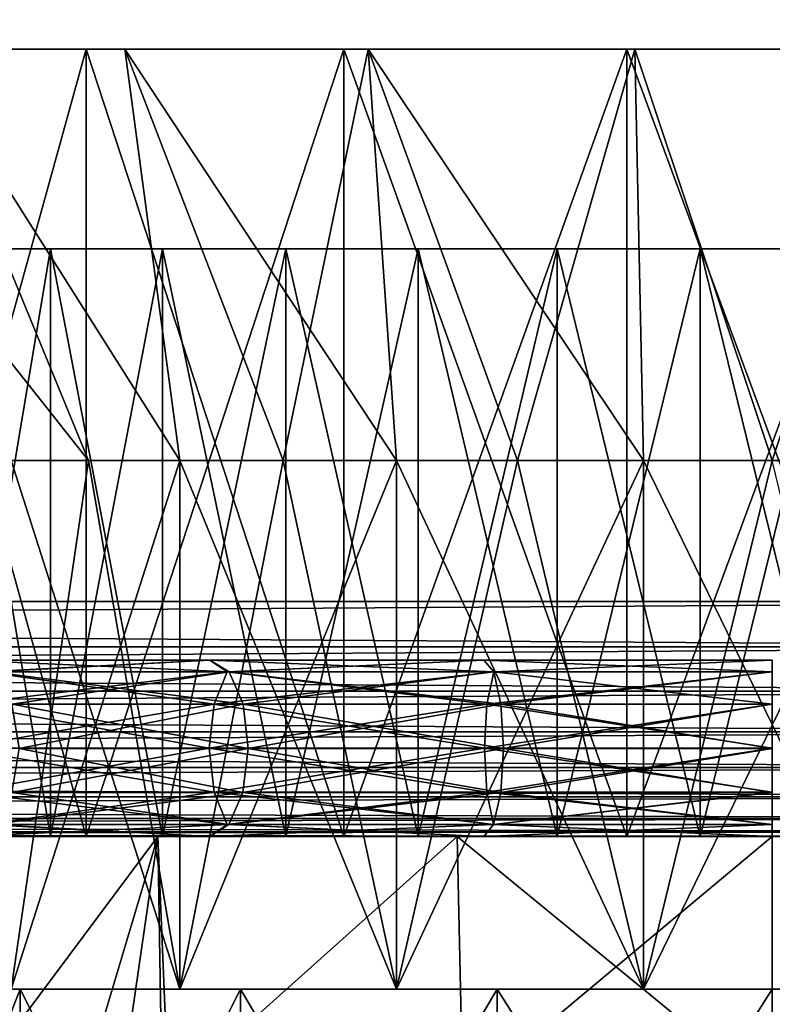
# Model space of a CAD drawing. Extents: x 0 to 500, y -78 to 1006.
# Tile 76 of 256: x 63.6 to 70, y -1.43 to 6.95. Entities that reach past the tile are written whole.
import ezdxf

# ---------------------------------------------------------------- set-up
doc = ezdxf.new("R2010")
doc.units = 0
doc.header["$LTSCALE"] = 65.185185
for name, color, linetype in [('1', 7, 'CONTINUOUS'), ('152', 7, 'CONTINUOUS'), ('153', 7, 'CONTINUOUS'), ('154', 7, 'CONTINUOUS'), ('155', 7, 'CONTINUOUS'), ('156', 7, 'CONTINUOUS'), ('159', 7, 'CONTINUOUS'), ('160', 7, 'CONTINUOUS'), ('161', 7, 'CONTINUOUS'), ('169', 7, 'CONTINUOUS'), ('170', 7, 'CONTINUOUS'), ('171', 7, 'CONTINUOUS'), ('172', 7, 'CONTINUOUS'), ('173', 7, 'CONTINUOUS'), ('177', 7, 'CONTINUOUS'), ('178', 7, 'CONTINUOUS'), ('21', 7, 'CONTINUOUS'), ('23', 7, 'CONTINUOUS'), ('29', 7, 'CONTINUOUS'), ('30', 7, 'CONTINUOUS'), ('31', 7, 'CONTINUOUS'), ('4', 7, 'CONTINUOUS'), ('6', 7, 'CONTINUOUS')]:
    doc.layers.add(name, color=color, linetype=linetype)

msp = doc.modelspace()

# ---------------------------------------------------------------- linework, layer by layer
at = {"layer": '1', "color": 7, "linetype": 'CONTINUOUS'}
for points in [[(75, 0, 13), (15, 0, 13), (26.3048, 0, 12.5), (75, 0, 13)], [(15, 0, -13), (75, 0, -13), (26.3048, 0, -12.5), (15, 0, -13)], [(70.6142, 0, 8.979), (75, 0, 13), (26.3048, 0, 12.5), (70.6142, 0, 8.979)], [(26.3048, 0, -12.5), (75, 0, -13), (27.7864, 0, -11.635), (26.3048, 0, -12.5)], [(69.3858, 0, 8.979), (70.6142, 0, 8.979), (26.3048, 0, 12.5), (69.3858, 0, 8.979)], [(68.1689, 0, 8.8118), (69.3858, 0, 8.979), (26.3048, 0, 12.5), (68.1689, 0, 8.8118)], [(66.9861, 0, 8.4803), (68.1689, 0, 8.8118), (26.3048, 0, 12.5), (66.9861, 0, 8.4803)], [(65.8594, 0, 7.991), (66.9861, 0, 8.4803), (26.3048, 0, 12.5), (65.8594, 0, 7.991)], [(64.8099, 0, 7.3527), (65.8594, 0, 7.991), (26.3048, 0, 12.5), (64.8099, 0, 7.3527)], [(63.857, 0, 6.5775), (64.8099, 0, 7.3527), (26.3048, 0, 12.5), (63.857, 0, 6.5775)], [(63.0186, 0, 5.6798), (63.857, 0, 6.5775), (26.3048, 0, 12.5), (63.0186, 0, 5.6798)], [(27.7864, 0, -11.635), (75, 0, -13), (29.1509, 0, -10.5953), (27.7864, 0, -11.635)], [(29.1509, 0, -10.5953), (75, 0, -13), (30.3782, 0, -9.3964), (29.1509, 0, -10.5953)], [(30.3782, 0, -9.3964), (75, 0, -13), (31.4498, 0, -8.0561), (30.3782, 0, -9.3964)], [(31.4498, 0, -8.0561), (75, 0, -13), (32.3492, 0, -6.5953), (31.4498, 0, -8.0561)], [(32.3492, 0, -6.5953), (75, 0, -13), (33.0632, 0, -5.0352), (32.3492, 0, -6.5953)], [(33.0632, 0, -5.0352), (75, 0, -13), (33.5811, 0, -3.3992), (33.0632, 0, -5.0352)], [(33.5811, 0, -3.3992), (75, 0, -13), (33.8949, 0, -1.7126), (33.5811, 0, -3.3992)], [(33.8949, 0, -1.7126), (75, 0, -13), (34, 0, -0.0002), (33.8949, 0, -1.7126)], [(75, 0, -13), (65.8594, 0, -7.991), (34, 0, -0.0002), (75, 0, -13)], [(63.857, 0, -6.5775), (63.0186, 0, -5.6798), (34, 0, -0.0002), (63.857, 0, -6.5775)], [(64.8099, 0, -7.3527), (63.857, 0, -6.5775), (34, 0, -0.0002), (64.8099, 0, -7.3527)], [(65.8594, 0, -7.991), (64.8099, 0, -7.3527), (34, 0, -0.0002), (65.8594, 0, -7.991)], [(65.8594, 0, -7.991), (75, 0, -13), (66.9861, 0, -8.4803), (65.8594, 0, -7.991)], [(66.9861, 0, -8.4803), (75, 0, -13), (68.1689, 0, -8.8118), (66.9861, 0, -8.4803)], [(68.1689, 0, -8.8118), (75, 0, -13), (69.3858, 0, -8.979), (68.1689, 0, -8.8118)], [(69.3858, 0, -8.979), (75, 0, -13), (70.6142, 0, -8.979), (69.3858, 0, -8.979)]]:
    msp.add_3dface(points, dxfattribs=at)
at = {"layer": '152', "color": 7, "linetype": 'CONTINUOUS'}
for points in [[(64.1807, 3.2, -5.0424), (63.5223, 3.2, -4.1629), (64.9576, -1.3, -5.8193), (64.1807, 3.2, -5.0424)], [(64.9576, -1.3, -5.8193), (63.5223, 3.2, -4.1629), (63.5224, -1.3, -4.1629), (64.9576, -1.3, -5.8193)], [(64.9576, 3.2, -5.8193), (64.1807, 3.2, -5.0424), (64.9576, -1.3, -5.8193), (64.9576, 3.2, -5.8193)], [(65.8371, 3.2, -6.4777), (64.9576, 3.2, -5.8193), (66.8013, -1.3, -7.0042), (65.8371, 3.2, -6.4777)], [(66.8013, -1.3, -7.0042), (64.9576, 3.2, -5.8193), (64.9576, -1.3, -5.8193), (66.8013, -1.3, -7.0042)], [(66.8013, 3.2, -7.0042), (65.8371, 3.2, -6.4777), (66.8013, -1.3, -7.0042), (66.8013, 3.2, -7.0042)], [(67.8307, 3.2, -7.3881), (66.8013, 3.2, -7.0042), (68.9042, -1.3, -7.6216), (67.8307, 3.2, -7.3881)], [(68.9042, -1.3, -7.6216), (66.8013, 3.2, -7.0042), (66.8013, -1.3, -7.0042), (68.9042, -1.3, -7.6216)], [(68.9042, 3.2, -7.6216), (67.8307, 3.2, -7.3881), (68.9042, -1.3, -7.6216), (68.9042, 3.2, -7.6216)], [(70, 3.2, -7.7), (68.9042, 3.2, -7.6216), (71.0958, -1.3, -7.6216), (70, 3.2, -7.7)], [(71.0958, -1.3, -7.6216), (68.9042, 3.2, -7.6216), (68.9042, -1.3, -7.6216), (71.0958, -1.3, -7.6216)]]:
    msp.add_3dface(points, dxfattribs=at)
at = {"layer": '153', "color": 7, "linetype": 'CONTINUOUS'}
for points in [[(62.3053, 6.7, 6.8169), (64.1603, 6.7, 8.4603), (64.4898, 6.7, 7.9829), (62.3053, 6.7, 6.8169)], [(62.7394, 6.7, 6.4323), (62.3053, 6.7, 6.8169), (64.4898, 6.7, 7.9829), (62.7394, 6.7, 6.4323)], [(64.1603, 6.7, -8.4603), (62.3053, 6.7, -6.8169), (64.4898, 6.7, -7.9829), (64.1603, 6.7, -8.4603)], [(64.4898, 6.7, -7.9829), (62.3053, 6.7, -6.8169), (62.7394, 6.7, -6.4323), (64.4898, 6.7, -7.9829)], [(64.1603, 6.7, 8.4603), (66.3547, 6.7, 9.612), (66.5603, 6.7, 9.0697), (64.1603, 6.7, 8.4603)], [(64.4898, 6.7, 7.9829), (64.1603, 6.7, 8.4603), (66.5603, 6.7, 9.0697), (64.4898, 6.7, 7.9829)], [(66.3547, 6.7, -9.612), (64.1603, 6.7, -8.4603), (66.5603, 6.7, -9.0697), (66.3547, 6.7, -9.612)], [(66.5603, 6.7, -9.0697), (64.1603, 6.7, -8.4603), (64.4898, 6.7, -7.9829), (66.5603, 6.7, -9.0697)], [(66.3547, 6.7, 9.612), (68.7609, 6.7, 10.205), (68.8308, 6.7, 9.6293), (66.3547, 6.7, 9.612)], [(66.5603, 6.7, 9.0697), (66.3547, 6.7, 9.612), (68.8308, 6.7, 9.6293), (66.5603, 6.7, 9.0697)], [(68.7609, 6.7, -10.205), (66.3547, 6.7, -9.612), (71.2391, 6.7, -10.205), (68.7609, 6.7, -10.205)], [(71.2391, 6.7, -10.205), (66.3547, 6.7, -9.612), (68.8308, 6.7, -9.6293), (71.2391, 6.7, -10.205)], [(68.8308, 6.7, -9.6293), (66.3547, 6.7, -9.612), (66.5603, 6.7, -9.0697), (68.8308, 6.7, -9.6293)], [(71.2391, 6.7, 10.205), (73.6453, 6.7, 9.612), (68.7609, 6.7, 10.205), (71.2391, 6.7, 10.205)], [(68.7609, 6.7, 10.205), (73.6453, 6.7, 9.612), (71.1692, 6.7, 9.6293), (68.7609, 6.7, 10.205)], [(68.8308, 6.7, 9.6293), (68.7609, 6.7, 10.205), (71.1692, 6.7, 9.6293), (68.8308, 6.7, 9.6293)], [(71.1692, 6.7, -9.6293), (71.2391, 6.7, -10.205), (68.8308, 6.7, -9.6293), (71.1692, 6.7, -9.6293)]]:
    msp.add_3dface(points, dxfattribs=at)
at = {"layer": '154', "color": 7, "linetype": 'CONTINUOUS'}
for points in [[(62.3053, 6.7, -6.8169), (64.1603, 6.7, -8.4603), (62.3053, 0, -6.8169), (62.3053, 6.7, -6.8169)], [(62.3053, 0, -6.8169), (64.1603, 6.7, -8.4603), (64.1603, 0, -8.4603), (62.3053, 0, -6.8169)], [(64.1603, 6.7, -8.4603), (66.3547, 6.7, -9.612), (64.1603, 0, -8.4603), (64.1603, 6.7, -8.4603)], [(64.1603, 0, -8.4603), (66.3547, 6.7, -9.612), (66.3547, 0, -9.612), (64.1603, 0, -8.4603)], [(66.3547, 6.7, -9.612), (68.7609, 6.7, -10.205), (66.3547, 0, -9.612), (66.3547, 6.7, -9.612)], [(66.3547, 0, -9.612), (68.7609, 6.7, -10.205), (68.7609, 0, -10.205), (66.3547, 0, -9.612)], [(68.7609, 6.7, -10.205), (71.2391, 6.7, -10.205), (68.7609, 0, -10.205), (68.7609, 6.7, -10.205)], [(68.7609, 0, -10.205), (71.2391, 6.7, -10.205), (71.2391, 0, -10.205), (68.7609, 0, -10.205)]]:
    msp.add_3dface(points, dxfattribs=at)
at = {"layer": '155', "color": 7, "linetype": 'CONTINUOUS'}
for points in [[(62.3053, 0, -6.8169), (64.1603, 0, -8.4603), (60.5789, 0, -7.513), (62.3053, 0, -6.8169)], [(60.5789, 0, -7.513), (64.1603, 0, -8.4603), (62.4869, 0, -9.4211), (60.5789, 0, -7.513)], [(60.5789, 0, 7.513), (62.4869, 0, 9.4211), (64.1603, 0, 8.4603), (60.5789, 0, 7.513)], [(62.3053, 0, 6.8169), (60.5789, 0, 7.513), (64.1603, 0, 8.4603), (62.3053, 0, 6.8169)], [(64.1603, 0, -8.4603), (66.3547, 0, -9.612), (62.4869, 0, -9.4211), (64.1603, 0, -8.4603)], [(66.3547, 0, -9.612), (68.7609, 0, -10.205), (62.4869, 0, -9.4211), (66.3547, 0, -9.612)], [(62.4869, 0, -9.4211), (68.7609, 0, -10.205), (64.7717, 0, -10.8567), (62.4869, 0, -9.4211)], [(62.4869, 0, 9.4211), (64.7717, 0, 10.8567), (66.3547, 0, 9.612), (62.4869, 0, 9.4211)], [(64.1603, 0, 8.4603), (62.4869, 0, 9.4211), (66.3547, 0, 9.612), (64.1603, 0, 8.4603)], [(64.7717, 0, -10.8567), (68.7609, 0, -10.205), (75.2283, 0, -10.8567), (64.7717, 0, -10.8567)], [(67.3186, 0, 11.7479), (75.2283, 0, 10.8567), (64.7717, 0, 10.8567), (67.3186, 0, 11.7479)], [(64.7717, 0, 10.8567), (75.2283, 0, 10.8567), (71.2391, 0, 10.205), (64.7717, 0, 10.8567)], [(66.3547, 0, 9.612), (64.7717, 0, 10.8567), (68.7609, 0, 10.205), (66.3547, 0, 9.612)], [(68.7609, 0, 10.205), (64.7717, 0, 10.8567), (71.2391, 0, 10.205), (68.7609, 0, 10.205)], [(67.3186, 0, -11.7479), (64.7717, 0, -10.8567), (72.6814, 0, -11.7479), (67.3186, 0, -11.7479)], [(72.6814, 0, -11.7479), (64.7717, 0, -10.8567), (75.2283, 0, -10.8567), (72.6814, 0, -11.7479)], [(72.6814, 0, 11.7479), (75.2283, 0, 10.8567), (67.3186, 0, 11.7479), (72.6814, 0, 11.7479)], [(70, 0, 12.05), (72.6814, 0, 11.7479), (67.3186, 0, 11.7479), (70, 0, 12.05)], [(70, 0, -12.05), (67.3186, 0, -11.7479), (72.6814, 0, -11.7479), (70, 0, -12.05)], [(68.7609, 0, -10.205), (71.2391, 0, -10.205), (75.2283, 0, -10.8567), (68.7609, 0, -10.205)]]:
    msp.add_3dface(points, dxfattribs=at)
at = {"layer": '156', "color": 7, "linetype": 'CONTINUOUS'}
for points in [[(62.4869, 0, -9.4211), (64.7717, 0, -10.8567), (63.129, -2.2, -9.8991), (62.4869, 0, -9.4211)], [(63.129, -2.2, -9.8991), (64.7717, 0, -10.8567), (63.129, -5.5, -9.8991), (63.129, -2.2, -9.8991)], [(63.129, -5.5, -9.8991), (64.7717, 0, -10.8567), (63.975, -5.5, -10.4356), (63.129, -5.5, -9.8991)], [(63.975, -5.5, -10.4356), (64.7717, 0, -10.8567), (64.8626, -2.2, -10.9), (63.975, -5.5, -10.4356)], [(64.7717, 0, -10.8567), (67.3186, 0, -11.7479), (64.8626, -2.2, -10.9), (64.7717, 0, -10.8567)], [(64.8626, -2.2, -10.9), (67.3186, 0, -11.7479), (67.3677, -2.2, -11.759), (64.8626, -2.2, -10.9)], [(67.3186, 0, -11.7479), (70, 0, -12.05), (67.3677, -2.2, -11.759), (67.3186, 0, -11.7479)], [(67.3677, -2.2, -11.759), (70, 0, -12.05), (70, -2.2, -12.05), (67.3677, -2.2, -11.759)]]:
    msp.add_3dface(points, dxfattribs=at)
at = {"layer": '159', "color": 7, "linetype": 'CONTINUOUS'}
for points in [[(64.1807, 3.2, 5.0424), (63.5224, -1.3, 4.1629), (63.5223, 3.2, 4.1629), (64.1807, 3.2, 5.0424)], [(64.9576, -1.3, 5.8193), (63.5224, -1.3, 4.1629), (64.9576, 3.2, 5.8193), (64.9576, -1.3, 5.8193)], [(64.9576, 3.2, 5.8193), (63.5224, -1.3, 4.1629), (64.1807, 3.2, 5.0424), (64.9576, 3.2, 5.8193)], [(66.8013, -1.3, 7.0042), (64.9576, -1.3, 5.8193), (66.8013, 3.2, 7.0042), (66.8013, -1.3, 7.0042)], [(66.8013, 3.2, 7.0042), (64.9576, -1.3, 5.8193), (65.8371, 3.2, 6.4777), (66.8013, 3.2, 7.0042)], [(65.8371, 3.2, 6.4777), (64.9576, -1.3, 5.8193), (64.9576, 3.2, 5.8193), (65.8371, 3.2, 6.4777)], [(68.9042, -1.3, 7.6216), (66.8013, -1.3, 7.0042), (68.9042, 3.2, 7.6216), (68.9042, -1.3, 7.6216)], [(68.9042, 3.2, 7.6216), (66.8013, -1.3, 7.0042), (67.8307, 3.2, 7.3881), (68.9042, 3.2, 7.6216)], [(67.8307, 3.2, 7.3881), (66.8013, -1.3, 7.0042), (66.8013, 3.2, 7.0042), (67.8307, 3.2, 7.3881)], [(71.0958, -1.3, 7.6216), (68.9042, -1.3, 7.6216), (71.0958, 3.2, 7.6216), (71.0958, -1.3, 7.6216)], [(71.0958, 3.2, 7.6216), (68.9042, -1.3, 7.6216), (70, 3.2, 7.7), (71.0958, 3.2, 7.6216)], [(70, 3.2, 7.7), (68.9042, -1.3, 7.6216), (68.9042, 3.2, 7.6216), (70, 3.2, 7.7)]]:
    msp.add_3dface(points, dxfattribs=at)
at = {"layer": '160', "color": 7, "linetype": 'CONTINUOUS'}
for points in [[(64.1603, 6.7, 8.4603), (62.3053, 6.7, 6.8169), (64.1603, 0, 8.4603), (64.1603, 6.7, 8.4603)], [(62.3053, 6.7, 6.8169), (62.3053, 0, 6.8169), (64.1603, 0, 8.4603), (62.3053, 6.7, 6.8169)], [(66.3547, 6.7, 9.612), (64.1603, 6.7, 8.4603), (66.3547, 0, 9.612), (66.3547, 6.7, 9.612)], [(64.1603, 6.7, 8.4603), (64.1603, 0, 8.4603), (66.3547, 0, 9.612), (64.1603, 6.7, 8.4603)], [(68.7609, 6.7, 10.205), (66.3547, 6.7, 9.612), (68.7609, 0, 10.205), (68.7609, 6.7, 10.205)], [(66.3547, 6.7, 9.612), (66.3547, 0, 9.612), (68.7609, 0, 10.205), (66.3547, 6.7, 9.612)], [(71.2391, 6.7, 10.205), (68.7609, 6.7, 10.205), (71.2391, 0, 10.205), (71.2391, 6.7, 10.205)], [(68.7609, 6.7, 10.205), (68.7609, 0, 10.205), (71.2391, 0, 10.205), (68.7609, 6.7, 10.205)]]:
    msp.add_3dface(points, dxfattribs=at)
at = {"layer": '161', "color": 7, "linetype": 'CONTINUOUS'}
for points in [[(64.7717, 0, 10.8567), (62.4869, 0, 9.4211), (63.129, -2.2, 9.8991), (64.7717, 0, 10.8567)], [(63.975, -5.5, 10.4356), (64.7717, 0, 10.8567), (63.129, -2.2, 9.8991), (63.975, -5.5, 10.4356)], [(64.8626, -5.5, 10.9), (64.7717, 0, 10.8567), (63.975, -5.5, 10.4356), (64.8626, -5.5, 10.9)], [(67.3186, 0, 11.7479), (64.7717, 0, 10.8567), (64.8626, -2.2, 10.9), (67.3186, 0, 11.7479)], [(64.8626, -2.2, 10.9), (64.7717, 0, 10.8567), (64.8626, -5.5, 10.9), (64.8626, -2.2, 10.9)], [(67.3677, -2.2, 11.759), (67.3186, 0, 11.7479), (64.8626, -2.2, 10.9), (67.3677, -2.2, 11.759)], [(70, 0, 12.05), (67.3186, 0, 11.7479), (70, -2.2, 12.05), (70, 0, 12.05)], [(70, -2.2, 12.05), (67.3186, 0, 11.7479), (67.3677, -2.2, 11.759), (70, -2.2, 12.05)]]:
    msp.add_3dface(points, dxfattribs=at)
at = {"layer": '169', "color": 7, "linetype": 'CONTINUOUS'}
for points in [[(62.7394, 6.7, 6.4323), (64.4898, 6.7, 7.9829), (64.9576, 3.2, 5.8193), (62.7394, 6.7, 6.4323)], [(62.7394, 6.7, 6.4323), (64.9576, 3.2, 5.8193), (64.1807, 3.2, 5.0424), (62.7394, 6.7, 6.4323)], [(62.7394, 6.7, 6.4323), (64.1807, 3.2, 5.0424), (63.5223, 3.2, 4.1629), (62.7394, 6.7, 6.4323)], [(64.4898, 6.7, 7.9829), (66.5603, 6.7, 9.0697), (65.8371, 3.2, 6.4777), (64.4898, 6.7, 7.9829)], [(64.4898, 6.7, 7.9829), (65.8371, 3.2, 6.4777), (64.9576, 3.2, 5.8193), (64.4898, 6.7, 7.9829)], [(66.5603, 6.7, 9.0697), (66.8013, 3.2, 7.0042), (65.8371, 3.2, 6.4777), (66.5603, 6.7, 9.0697)], [(66.5603, 6.7, 9.0697), (68.8308, 6.7, 9.6293), (67.8307, 3.2, 7.3881), (66.5603, 6.7, 9.0697)], [(66.5603, 6.7, 9.0697), (67.8307, 3.2, 7.3881), (66.8013, 3.2, 7.0042), (66.5603, 6.7, 9.0697)], [(68.8308, 6.7, 9.6293), (68.9042, 3.2, 7.6216), (67.8307, 3.2, 7.3881), (68.8308, 6.7, 9.6293)], [(68.8308, 6.7, 9.6293), (71.1692, 6.7, 9.6293), (70, 3.2, 7.7), (68.8308, 6.7, 9.6293)], [(68.8308, 6.7, 9.6293), (70, 3.2, 7.7), (68.9042, 3.2, 7.6216), (68.8308, 6.7, 9.6293)], [(71.1692, 6.7, 9.6293), (71.0958, 3.2, 7.6216), (70, 3.2, 7.7), (71.1692, 6.7, 9.6293)]]:
    msp.add_3dface(points, dxfattribs=at)
at = {"layer": '170', "color": 7, "linetype": 'CONTINUOUS'}
for points in [[(63.5223, 3.2, -4.1629), (64.1807, 3.2, -5.0424), (61.4111, 6.7, -4.5078), (63.5223, 3.2, -4.1629)], [(64.1807, 3.2, -5.0424), (62.7394, 6.7, -6.4323), (61.4111, 6.7, -4.5078), (64.1807, 3.2, -5.0424)], [(64.1807, 3.2, -5.0424), (64.9576, 3.2, -5.8193), (62.7394, 6.7, -6.4323), (64.1807, 3.2, -5.0424)], [(64.9576, 3.2, -5.8193), (64.4898, 6.7, -7.9829), (62.7394, 6.7, -6.4323), (64.9576, 3.2, -5.8193)], [(64.9576, 3.2, -5.8193), (65.8371, 3.2, -6.4777), (64.4898, 6.7, -7.9829), (64.9576, 3.2, -5.8193)], [(65.8371, 3.2, -6.4777), (66.8013, 3.2, -7.0042), (64.4898, 6.7, -7.9829), (65.8371, 3.2, -6.4777)], [(66.8013, 3.2, -7.0042), (66.5603, 6.7, -9.0697), (64.4898, 6.7, -7.9829), (66.8013, 3.2, -7.0042)], [(66.8013, 3.2, -7.0042), (67.8307, 3.2, -7.3881), (66.5603, 6.7, -9.0697), (66.8013, 3.2, -7.0042)], [(67.8307, 3.2, -7.3881), (68.9042, 3.2, -7.6216), (66.5603, 6.7, -9.0697), (67.8307, 3.2, -7.3881)], [(68.9042, 3.2, -7.6216), (68.8308, 6.7, -9.6293), (66.5603, 6.7, -9.0697), (68.9042, 3.2, -7.6216)], [(68.9042, 3.2, -7.6216), (70, 3.2, -7.7), (68.8308, 6.7, -9.6293), (68.9042, 3.2, -7.6216)], [(70, 3.2, -7.7), (71.1692, 6.7, -9.6293), (68.8308, 6.7, -9.6293), (70, 3.2, -7.7)]]:
    msp.add_3dface(points, dxfattribs=at)
at = {"layer": '171', "color": 7, "linetype": 'CONTINUOUS'}
for points in [[(62.1625, -5, -4.525), (63.6007, -5, -6.3993), (62.1625, -1.3, -4.525), (62.1625, -5, -4.525)], [(62.1625, -1.3, -4.525), (63.6007, -5, -6.3993), (63.6007, -1.3, -6.3993), (62.1625, -1.3, -4.525)], [(63.6007, -5, -6.3993), (65.475, -5, -7.8375), (63.6007, -1.3, -6.3993), (63.6007, -5, -6.3993)], [(63.6007, -1.3, -6.3993), (65.475, -5, -7.8375), (65.475, -1.3, -7.8375), (63.6007, -1.3, -6.3993)], [(65.475, -5, -7.8375), (67.6577, -5, -8.7416), (65.475, -1.3, -7.8375), (65.475, -5, -7.8375)], [(65.475, -1.3, -7.8375), (67.6577, -5, -8.7416), (67.6577, -1.3, -8.7416), (65.475, -1.3, -7.8375)], [(67.6577, -5, -8.7416), (70, -5, -9.05), (67.6577, -1.3, -8.7416), (67.6577, -5, -8.7416)], [(67.6577, -1.3, -8.7416), (70, -5, -9.05), (70, -1.3, -9.05), (67.6577, -1.3, -8.7416)]]:
    msp.add_3dface(points, dxfattribs=at)
at = {"layer": '172', "color": 7, "linetype": 'CONTINUOUS'}
for points in [[(64.9576, -1.3, -5.8193), (63.5224, -1.3, -4.1629), (62.1625, -1.3, -4.525), (64.9576, -1.3, -5.8193)], [(64.9576, -1.3, -5.8193), (62.1625, -1.3, -4.525), (63.6007, -1.3, -6.3993), (64.9576, -1.3, -5.8193)], [(63.6007, -1.3, 6.3993), (62.1625, -1.3, 4.525), (64.9576, -1.3, 5.8193), (63.6007, -1.3, 6.3993)], [(64.9576, -1.3, 5.8193), (62.1625, -1.3, 4.525), (63.5224, -1.3, 4.1629), (64.9576, -1.3, 5.8193)], [(66.8013, -1.3, -7.0042), (64.9576, -1.3, -5.8193), (63.6007, -1.3, -6.3993), (66.8013, -1.3, -7.0042)], [(66.8013, -1.3, -7.0042), (63.6007, -1.3, -6.3993), (65.475, -1.3, -7.8375), (66.8013, -1.3, -7.0042)], [(65.475, -1.3, 7.8375), (63.6007, -1.3, 6.3993), (68.9042, -1.3, 7.6216), (65.475, -1.3, 7.8375)], [(68.9042, -1.3, 7.6216), (63.6007, -1.3, 6.3993), (66.8013, -1.3, 7.0042), (68.9042, -1.3, 7.6216)], [(66.8013, -1.3, 7.0042), (63.6007, -1.3, 6.3993), (64.9576, -1.3, 5.8193), (66.8013, -1.3, 7.0042)], [(71.0958, -1.3, -7.6216), (68.9042, -1.3, -7.6216), (65.475, -1.3, -7.8375), (71.0958, -1.3, -7.6216)], [(71.0958, -1.3, -7.6216), (65.475, -1.3, -7.8375), (74.525, -1.3, -7.8375), (71.0958, -1.3, -7.6216)], [(68.9042, -1.3, -7.6216), (66.8013, -1.3, -7.0042), (65.475, -1.3, -7.8375), (68.9042, -1.3, -7.6216)], [(65.475, -1.3, -7.8375), (67.6577, -1.3, -8.7416), (74.525, -1.3, -7.8375), (65.475, -1.3, -7.8375)], [(67.6577, -1.3, 8.7416), (65.475, -1.3, 7.8375), (72.3423, -1.3, 8.7416), (67.6577, -1.3, 8.7416)], [(72.3423, -1.3, 8.7416), (65.475, -1.3, 7.8375), (74.525, -1.3, 7.8375), (72.3423, -1.3, 8.7416)], [(74.525, -1.3, 7.8375), (65.475, -1.3, 7.8375), (68.9042, -1.3, 7.6216), (74.525, -1.3, 7.8375)], [(67.6577, -1.3, -8.7416), (70, -1.3, -9.05), (72.3423, -1.3, -8.7416), (67.6577, -1.3, -8.7416)], [(67.6577, -1.3, -8.7416), (72.3423, -1.3, -8.7416), (74.525, -1.3, -7.8375), (67.6577, -1.3, -8.7416)], [(70, -1.3, 9.05), (67.6577, -1.3, 8.7416), (72.3423, -1.3, 8.7416), (70, -1.3, 9.05)], [(71.0958, -1.3, 7.6216), (74.525, -1.3, 7.8375), (68.9042, -1.3, 7.6216), (71.0958, -1.3, 7.6216)]]:
    msp.add_3dface(points, dxfattribs=at)
at = {"layer": '173', "color": 7, "linetype": 'CONTINUOUS'}
for points in [[(63.6007, -5, 6.3993), (62.1625, -5, 4.525), (63.6007, -1.3, 6.3993), (63.6007, -5, 6.3993)], [(62.1625, -5, 4.525), (62.1625, -1.3, 4.525), (63.6007, -1.3, 6.3993), (62.1625, -5, 4.525)], [(65.475, -5, 7.8375), (63.6007, -5, 6.3993), (65.475, -1.3, 7.8375), (65.475, -5, 7.8375)], [(63.6007, -5, 6.3993), (63.6007, -1.3, 6.3993), (65.475, -1.3, 7.8375), (63.6007, -5, 6.3993)], [(67.6577, -5, 8.7416), (65.475, -5, 7.8375), (67.6577, -1.3, 8.7416), (67.6577, -5, 8.7416)], [(65.475, -5, 7.8375), (65.475, -1.3, 7.8375), (67.6577, -1.3, 8.7416), (65.475, -5, 7.8375)], [(70, -5, 9.05), (67.6577, -5, 8.7416), (70, -1.3, 9.05), (70, -5, 9.05)], [(67.6577, -5, 8.7416), (67.6577, -1.3, 8.7416), (70, -1.3, 9.05), (67.6577, -5, 8.7416)]]:
    msp.add_3dface(points, dxfattribs=at)
at = {"layer": '177', "color": 7, "linetype": 'CONTINUOUS'}
for points in [[(63.1229, 1.5, 8.6236), (63.2971, 1.4003, 9.2257), (65.2143, 1.5, 9.9377), (63.1229, 1.5, 8.6236)], [(65.2143, 1.5, -9.9377), (63.2971, 1.4003, -9.2257), (63.1229, 1.5, -8.6236), (65.2143, 1.5, -9.9377)], [(63.2971, 1.4003, 9.2257), (65.3617, 1.4003, 10.4177), (65.2143, 1.5, 9.9377), (63.2971, 1.4003, 9.2257)], [(65.3617, 1.4003, -10.4177), (63.2971, 1.4003, -9.2257), (65.2143, 1.5, -9.9377), (65.3617, 1.4003, -10.4177)], [(65.2143, 1.5, 9.9377), (65.3617, 1.4003, 10.4177), (67.5456, 1.5, 10.7535), (65.2143, 1.5, 9.9377)], [(67.5456, 1.5, -10.7535), (65.3617, 1.4003, -10.4177), (65.2143, 1.5, -9.9377), (67.5456, 1.5, -10.7535)], [(65.3617, 1.4003, 10.4177), (67.6291, 1.4003, 11.1544), (67.5456, 1.5, 10.7535), (65.3617, 1.4003, 10.4177)], [(67.6291, 1.4003, -11.1544), (65.3617, 1.4003, -10.4177), (67.5456, 1.5, -10.7535), (67.6291, 1.4003, -11.1544)], [(70, 1.4003, 11.4036), (70, 1.5, 11.03), (67.5456, 1.5, 10.7535), (70, 1.4003, 11.4036)], [(70, 1.5, -11.03), (67.6291, 1.4003, -11.1544), (67.5456, 1.5, -10.7535), (70, 1.5, -11.03)], [(67.6291, 1.4003, 11.1544), (70, 1.4003, 11.4036), (67.5456, 1.5, 10.7535), (67.6291, 1.4003, 11.1544)], [(70, 1.5, -11.03), (70, 1.4003, -11.4036), (67.6291, 1.4003, -11.1544), (70, 1.5, -11.03)], [(65.2498, 1.126, 10.6692), (63.2971, 1.4003, 9.2257), (63.1353, 1.126, 9.4485), (65.2498, 1.126, 10.6692)], [(63.2971, 1.4003, -9.2257), (65.3617, 1.4003, -10.4177), (63.1353, 1.126, -9.4485), (63.2971, 1.4003, -9.2257)], [(63.1353, 1.126, -9.4485), (65.3617, 1.4003, -10.4177), (65.2498, 1.126, -10.6692), (63.1353, 1.126, -9.4485)], [(65.3617, 1.4003, 10.4177), (63.2971, 1.4003, 9.2257), (65.2498, 1.126, 10.6692), (65.3617, 1.4003, 10.4177)], [(67.5718, 1.126, 11.4237), (65.3617, 1.4003, 10.4177), (65.2498, 1.126, 10.6692), (67.5718, 1.126, 11.4237)], [(65.3617, 1.4003, -10.4177), (67.6291, 1.4003, -11.1544), (65.2498, 1.126, -10.6692), (65.3617, 1.4003, -10.4177)], [(65.2498, 1.126, -10.6692), (67.6291, 1.4003, -11.1544), (67.5718, 1.126, -11.4237), (65.2498, 1.126, -10.6692)], [(67.6291, 1.4003, 11.1544), (65.3617, 1.4003, 10.4177), (67.5718, 1.126, 11.4237), (67.6291, 1.4003, 11.1544)], [(70, 1.4003, -11.4036), (70, 1.126, -11.6789), (67.5718, 1.126, -11.4237), (70, 1.4003, -11.4036)], [(67.6291, 1.4003, -11.1544), (70, 1.4003, -11.4036), (67.5718, 1.126, -11.4237), (67.6291, 1.4003, -11.1544)], [(70, 1.126, 11.6789), (67.6291, 1.4003, 11.1544), (67.5718, 1.126, 11.4237), (70, 1.126, 11.6789)], [(70, 1.126, 11.6789), (70, 1.4003, 11.4036), (67.6291, 1.4003, 11.1544), (70, 1.126, 11.6789)], [(65.2086, 0.7508, 10.7616), (63.1353, 1.126, 9.4485), (63.0759, 0.7508, 9.5302), (65.2086, 0.7508, 10.7616)], [(63.1353, 1.126, -9.4485), (65.2498, 1.126, -10.6692), (63.0759, 0.7508, -9.5302), (63.1353, 1.126, -9.4485)], [(63.0759, 0.7508, -9.5302), (65.2498, 1.126, -10.6692), (65.2086, 0.7508, -10.7616), (63.0759, 0.7508, -9.5302)], [(65.2498, 1.126, 10.6692), (63.1353, 1.126, 9.4485), (65.2086, 0.7508, 10.7616), (65.2498, 1.126, 10.6692)], [(67.5508, 0.7508, 11.5226), (65.2498, 1.126, 10.6692), (65.2086, 0.7508, 10.7616), (67.5508, 0.7508, 11.5226)], [(65.2498, 1.126, -10.6692), (67.5718, 1.126, -11.4237), (65.2086, 0.7508, -10.7616), (65.2498, 1.126, -10.6692)], [(65.2086, 0.7508, -10.7616), (67.5718, 1.126, -11.4237), (67.5508, 0.7508, -11.5226), (65.2086, 0.7508, -10.7616)], [(67.5718, 1.126, 11.4237), (65.2498, 1.126, 10.6692), (67.5508, 0.7508, 11.5226), (67.5718, 1.126, 11.4237)], [(70, 1.126, -11.6789), (70, 0.7508, -11.78), (67.5508, 0.7508, -11.5226), (70, 1.126, -11.6789)], [(67.5718, 1.126, -11.4237), (70, 1.126, -11.6789), (67.5508, 0.7508, -11.5226), (67.5718, 1.126, -11.4237)], [(70, 0.7508, 11.78), (67.5718, 1.126, 11.4237), (67.5508, 0.7508, 11.5226), (70, 0.7508, 11.78)], [(70, 0.7508, 11.78), (70, 1.126, 11.6789), (67.5718, 1.126, 11.4237), (70, 0.7508, 11.78)], [(65.2086, 0.7508, 10.7616), (63.0759, 0.7508, 9.5302), (65.2494, 0.3753, 10.67), (65.2086, 0.7508, 10.7616)], [(65.2494, 0.3753, 10.67), (63.0759, 0.7508, 9.5302), (63.1348, 0.3753, 9.4491), (65.2494, 0.3753, 10.67)], [(63.0759, 0.7508, -9.5302), (65.2086, 0.7508, -10.7616), (63.1348, 0.3753, -9.4491), (63.0759, 0.7508, -9.5302)], [(63.1348, 0.3753, -9.4491), (65.2086, 0.7508, -10.7616), (65.2494, 0.3753, -10.67), (63.1348, 0.3753, -9.4491)], [(67.5508, 0.7508, 11.5226), (65.2086, 0.7508, 10.7616), (67.5717, 0.3753, 11.4245), (67.5508, 0.7508, 11.5226)], [(67.5717, 0.3753, 11.4245), (65.2086, 0.7508, 10.7616), (65.2494, 0.3753, 10.67), (67.5717, 0.3753, 11.4245)], [(65.2086, 0.7508, -10.7616), (67.5508, 0.7508, -11.5226), (65.2494, 0.3753, -10.67), (65.2086, 0.7508, -10.7616)], [(65.2494, 0.3753, -10.67), (67.5508, 0.7508, -11.5226), (67.5717, 0.3753, -11.4245), (65.2494, 0.3753, -10.67)], [(70, 0.3753, 11.6797), (70, 0.7508, 11.78), (67.5508, 0.7508, 11.5226), (70, 0.3753, 11.6797)], [(67.5508, 0.7508, -11.5226), (70, 0.7508, -11.78), (67.5717, 0.3753, -11.4245), (67.5508, 0.7508, -11.5226)], [(70, 0.3753, 11.6797), (67.5508, 0.7508, 11.5226), (67.5717, 0.3753, 11.4245), (70, 0.3753, 11.6797)], [(70, 0.7508, -11.78), (70, 0.3753, -11.6797), (67.5717, 0.3753, -11.4245), (70, 0.7508, -11.78)], [(65.2494, 0.3753, 10.67), (63.1348, 0.3753, 9.4491), (65.3612, 0.1005, 10.419), (65.2494, 0.3753, 10.67)], [(65.3612, 0.1005, 10.419), (63.1348, 0.3753, 9.4491), (63.2963, 0.1005, 9.2268), (65.3612, 0.1005, 10.419)], [(63.1348, 0.3753, -9.4491), (65.2494, 0.3753, -10.67), (63.2963, 0.1005, -9.2268), (63.1348, 0.3753, -9.4491)], [(63.2963, 0.1005, -9.2268), (65.2494, 0.3753, -10.67), (65.3612, 0.1005, -10.419), (63.2963, 0.1005, -9.2268)], [(67.5717, 0.3753, 11.4245), (65.2494, 0.3753, 10.67), (67.6288, 0.1005, 11.1558), (67.5717, 0.3753, 11.4245)], [(67.6288, 0.1005, 11.1558), (65.2494, 0.3753, 10.67), (65.3612, 0.1005, 10.419), (67.6288, 0.1005, 11.1558)], [(65.2494, 0.3753, -10.67), (67.5717, 0.3753, -11.4245), (65.3612, 0.1005, -10.419), (65.2494, 0.3753, -10.67)], [(65.3612, 0.1005, -10.419), (67.5717, 0.3753, -11.4245), (67.6288, 0.1005, -11.1558), (65.3612, 0.1005, -10.419)], [(70, 0.1005, 11.405), (70, 0.3753, 11.6797), (67.5717, 0.3753, 11.4245), (70, 0.1005, 11.405)], [(67.5717, 0.3753, -11.4245), (70, 0.3753, -11.6797), (67.6288, 0.1005, -11.1558), (67.5717, 0.3753, -11.4245)], [(70, 0.1005, 11.405), (67.5717, 0.3753, 11.4245), (67.6288, 0.1005, 11.1558), (70, 0.1005, 11.405)], [(70, 0.3753, -11.6797), (70, 0.1005, -11.405), (67.6288, 0.1005, -11.1558), (70, 0.3753, -11.6797)], [(65.2143, 0, 9.9377), (63.2963, 0.1005, 9.2268), (63.1229, 0, 8.6236), (65.2143, 0, 9.9377)], [(63.1229, 0, -8.6236), (63.2963, 0.1005, -9.2268), (65.2143, 0, -9.9377), (63.1229, 0, -8.6236)], [(65.3612, 0.1005, 10.419), (63.2963, 0.1005, 9.2268), (65.2143, 0, 9.9377), (65.3612, 0.1005, 10.419)], [(63.2963, 0.1005, -9.2268), (65.3612, 0.1005, -10.419), (65.2143, 0, -9.9377), (63.2963, 0.1005, -9.2268)], [(67.5456, 0, 10.7535), (65.3612, 0.1005, 10.419), (65.2143, 0, 9.9377), (67.5456, 0, 10.7535)], [(65.2143, 0, -9.9377), (65.3612, 0.1005, -10.419), (67.5456, 0, -10.7535), (65.2143, 0, -9.9377)], [(67.6288, 0.1005, 11.1558), (65.3612, 0.1005, 10.419), (67.5456, 0, 10.7535), (67.6288, 0.1005, 11.1558)], [(65.3612, 0.1005, -10.419), (67.6288, 0.1005, -11.1558), (67.5456, 0, -10.7535), (65.3612, 0.1005, -10.419)], [(70, 0.1005, -11.405), (70, 0, -11.03), (67.5456, 0, -10.7535), (70, 0.1005, -11.405)], [(67.6288, 0.1005, -11.1558), (70, 0.1005, -11.405), (67.5456, 0, -10.7535), (67.6288, 0.1005, -11.1558)], [(70, 0, 11.03), (67.6288, 0.1005, 11.1558), (67.5456, 0, 10.7535), (70, 0, 11.03)], [(70, 0, 11.03), (70, 0.1005, 11.405), (67.6288, 0.1005, 11.1558), (70, 0, 11.03)]]:
    msp.add_3dface(points, dxfattribs=at)
at = {"layer": '178', "color": 7, "linetype": 'CONTINUOUS'}
for points in [[(65.2143, 1.5, -9.9377), (63.1229, 1.5, -8.6236), (65.377, 1.3995, -9.5998), (65.2143, 1.5, -9.9377)], [(63.1229, 1.5, -8.6236), (63.3567, 1.3995, -8.3304), (65.377, 1.3995, -9.5998), (63.1229, 1.5, -8.6236)], [(63.1229, 1.5, 8.6236), (65.2143, 1.5, 9.9377), (63.3567, 1.3995, 8.3304), (63.1229, 1.5, 8.6236)], [(65.2143, 1.5, 9.9377), (65.377, 1.3995, 9.5998), (63.3567, 1.3995, 8.3304), (65.2143, 1.5, 9.9377)], [(67.5456, 1.5, -10.7535), (65.2143, 1.5, -9.9377), (67.629, 1.3995, -10.3879), (67.5456, 1.5, -10.7535)], [(65.2143, 1.5, -9.9377), (65.377, 1.3995, -9.5998), (67.629, 1.3995, -10.3879), (65.2143, 1.5, -9.9377)], [(65.2143, 1.5, 9.9377), (67.5456, 1.5, 10.7535), (65.377, 1.3995, 9.5998), (65.2143, 1.5, 9.9377)], [(67.5456, 1.5, 10.7535), (67.629, 1.3995, 10.3879), (65.377, 1.3995, 9.5998), (67.5456, 1.5, 10.7535)], [(67.5456, 1.5, 10.7535), (70, 1.5, 11.03), (67.629, 1.3995, 10.3879), (67.5456, 1.5, 10.7535)], [(70, 1.3995, -10.655), (70, 1.5, -11.03), (67.5456, 1.5, -10.7535), (70, 1.3995, -10.655)], [(70, 1.3995, -10.655), (67.5456, 1.5, -10.7535), (67.629, 1.3995, -10.3879), (70, 1.3995, -10.655)], [(70, 1.5, 11.03), (70, 1.3995, 10.655), (67.629, 1.3995, 10.3879), (70, 1.5, 11.03)], [(65.377, 1.3995, 9.5998), (63.528, 1.1247, 8.1156), (63.3567, 1.3995, 8.3304), (65.377, 1.3995, 9.5998)], [(63.528, 1.1247, -8.1156), (65.4962, 1.1247, -9.3523), (63.3567, 1.3995, -8.3304), (63.528, 1.1247, -8.1156)], [(63.3567, 1.3995, -8.3304), (65.4962, 1.1247, -9.3523), (65.377, 1.3995, -9.5998), (63.3567, 1.3995, -8.3304)], [(65.4962, 1.1247, 9.3523), (63.528, 1.1247, 8.1156), (65.377, 1.3995, 9.5998), (65.4962, 1.1247, 9.3523)], [(67.629, 1.3995, 10.3879), (65.4962, 1.1247, 9.3523), (65.377, 1.3995, 9.5998), (67.629, 1.3995, 10.3879)], [(65.4962, 1.1247, -9.3523), (67.6902, 1.1247, -10.12), (65.377, 1.3995, -9.5998), (65.4962, 1.1247, -9.3523)], [(65.377, 1.3995, -9.5998), (67.6902, 1.1247, -10.12), (67.629, 1.3995, -10.3879), (65.377, 1.3995, -9.5998)], [(67.6902, 1.1247, 10.12), (65.4962, 1.1247, 9.3523), (67.629, 1.3995, 10.3879), (67.6902, 1.1247, 10.12)], [(70, 1.1247, -10.3803), (70, 1.3995, -10.655), (67.629, 1.3995, -10.3879), (70, 1.1247, -10.3803)], [(67.6902, 1.1247, -10.12), (70, 1.1247, -10.3803), (67.629, 1.3995, -10.3879), (67.6902, 1.1247, -10.12)], [(70, 1.3995, 10.655), (67.6902, 1.1247, 10.12), (67.629, 1.3995, 10.3879), (70, 1.3995, 10.655)], [(70, 1.3995, 10.655), (70, 1.1247, 10.3803), (67.6902, 1.1247, 10.12), (70, 1.3995, 10.655)], [(65.4962, 1.1247, 9.3523), (63.5905, 0.7492, 8.0372), (63.528, 1.1247, 8.1156), (65.4962, 1.1247, 9.3523)], [(63.5905, 0.7492, -8.0372), (65.5397, 0.7492, -9.262), (63.528, 1.1247, -8.1156), (63.5905, 0.7492, -8.0372)], [(63.528, 1.1247, -8.1156), (65.5397, 0.7492, -9.262), (65.4962, 1.1247, -9.3523), (63.528, 1.1247, -8.1156)], [(65.5397, 0.7492, 9.262), (63.5905, 0.7492, 8.0372), (65.4962, 1.1247, 9.3523), (65.5397, 0.7492, 9.262)], [(67.6902, 1.1247, 10.12), (65.5397, 0.7492, 9.262), (65.4962, 1.1247, 9.3523), (67.6902, 1.1247, 10.12)], [(65.5397, 0.7492, -9.262), (67.7125, 0.7492, -10.0223), (65.4962, 1.1247, -9.3523), (65.5397, 0.7492, -9.262)], [(65.4962, 1.1247, -9.3523), (67.7125, 0.7492, -10.0223), (67.6902, 1.1247, -10.12), (65.4962, 1.1247, -9.3523)], [(67.7125, 0.7492, 10.0223), (65.5397, 0.7492, 9.262), (67.6902, 1.1247, 10.12), (67.7125, 0.7492, 10.0223)], [(70, 0.7492, -10.28), (70, 1.1247, -10.3803), (67.6902, 1.1247, -10.12), (70, 0.7492, -10.28)], [(67.7125, 0.7492, -10.0223), (70, 0.7492, -10.28), (67.6902, 1.1247, -10.12), (67.7125, 0.7492, -10.0223)], [(70, 1.1247, 10.3803), (67.7125, 0.7492, 10.0223), (67.6902, 1.1247, 10.12), (70, 1.1247, 10.3803)], [(70, 1.1247, 10.3803), (70, 0.7492, 10.28), (67.7125, 0.7492, 10.0223), (70, 1.1247, 10.3803)], [(65.4958, 0.374, 9.353), (63.5275, 0.374, 8.1162), (65.5397, 0.7492, 9.262), (65.4958, 0.374, 9.353)], [(65.5397, 0.7492, 9.262), (63.5275, 0.374, 8.1162), (63.5905, 0.7492, 8.0372), (65.5397, 0.7492, 9.262)], [(63.5275, 0.374, -8.1162), (65.4958, 0.374, -9.353), (63.5905, 0.7492, -8.0372), (63.5275, 0.374, -8.1162)], [(63.5905, 0.7492, -8.0372), (65.4958, 0.374, -9.353), (65.5397, 0.7492, -9.262), (63.5905, 0.7492, -8.0372)], [(67.69, 0.374, 10.1208), (65.4958, 0.374, 9.353), (67.7125, 0.7492, 10.0223), (67.69, 0.374, 10.1208)], [(67.7125, 0.7492, 10.0223), (65.4958, 0.374, 9.353), (65.5397, 0.7492, 9.262), (67.7125, 0.7492, 10.0223)], [(65.4958, 0.374, -9.353), (67.69, 0.374, -10.1208), (65.5397, 0.7492, -9.262), (65.4958, 0.374, -9.353)], [(65.5397, 0.7492, -9.262), (67.69, 0.374, -10.1208), (67.7125, 0.7492, -10.0223), (65.5397, 0.7492, -9.262)], [(70, 0.7492, 10.28), (70, 0.374, 10.3811), (67.69, 0.374, 10.1208), (70, 0.7492, 10.28)], [(67.69, 0.374, -10.1208), (70, 0.374, -10.3811), (67.7125, 0.7492, -10.0223), (67.69, 0.374, -10.1208)], [(70, 0.7492, 10.28), (67.69, 0.374, 10.1208), (67.7125, 0.7492, 10.0223), (70, 0.7492, 10.28)], [(70, 0.374, -10.3811), (70, 0.7492, -10.28), (67.7125, 0.7492, -10.0223), (70, 0.374, -10.3811)], [(65.3764, 0.0997, 9.601), (63.3559, 0.0997, 8.3315), (65.4958, 0.374, 9.353), (65.3764, 0.0997, 9.601)], [(65.4958, 0.374, 9.353), (63.3559, 0.0997, 8.3315), (63.5275, 0.374, 8.1162), (65.4958, 0.374, 9.353)], [(63.3559, 0.0997, -8.3315), (65.3764, 0.0997, -9.601), (63.5275, 0.374, -8.1162), (63.3559, 0.0997, -8.3315)], [(63.5275, 0.374, -8.1162), (65.3764, 0.0997, -9.601), (65.4958, 0.374, -9.353), (63.5275, 0.374, -8.1162)], [(67.6287, 0.0997, 10.3892), (65.3764, 0.0997, 9.601), (67.69, 0.374, 10.1208), (67.6287, 0.0997, 10.3892)], [(67.69, 0.374, 10.1208), (65.3764, 0.0997, 9.601), (65.4958, 0.374, 9.353), (67.69, 0.374, 10.1208)], [(65.3764, 0.0997, -9.601), (67.6287, 0.0997, -10.3892), (65.4958, 0.374, -9.353), (65.3764, 0.0997, -9.601)], [(65.4958, 0.374, -9.353), (67.6287, 0.0997, -10.3892), (67.69, 0.374, -10.1208), (65.4958, 0.374, -9.353)], [(67.6287, 0.0997, -10.3892), (70, 0.0997, -10.6564), (67.69, 0.374, -10.1208), (67.6287, 0.0997, -10.3892)], [(70, 0.374, 10.3811), (70, 0.0997, 10.6564), (67.6287, 0.0997, 10.3892), (70, 0.374, 10.3811)], [(70, 0.374, 10.3811), (67.6287, 0.0997, 10.3892), (67.69, 0.374, 10.1208), (70, 0.374, 10.3811)], [(70, 0.0997, -10.6564), (70, 0.374, -10.3811), (67.69, 0.374, -10.1208), (70, 0.0997, -10.6564)], [(65.2143, 0, 9.9377), (63.1229, 0, 8.6236), (65.3764, 0.0997, 9.601), (65.2143, 0, 9.9377)], [(65.3764, 0.0997, 9.601), (63.1229, 0, 8.6236), (63.3559, 0.0997, 8.3315), (65.3764, 0.0997, 9.601)], [(63.1229, 0, -8.6236), (65.2143, 0, -9.9377), (63.3559, 0.0997, -8.3315), (63.1229, 0, -8.6236)], [(63.3559, 0.0997, -8.3315), (65.2143, 0, -9.9377), (65.3764, 0.0997, -9.601), (63.3559, 0.0997, -8.3315)], [(67.5456, 0, 10.7535), (65.2143, 0, 9.9377), (67.6287, 0.0997, 10.3892), (67.5456, 0, 10.7535)], [(67.6287, 0.0997, 10.3892), (65.2143, 0, 9.9377), (65.3764, 0.0997, 9.601), (67.6287, 0.0997, 10.3892)], [(65.2143, 0, -9.9377), (67.5456, 0, -10.7535), (65.3764, 0.0997, -9.601), (65.2143, 0, -9.9377)], [(65.3764, 0.0997, -9.601), (67.5456, 0, -10.7535), (67.6287, 0.0997, -10.3892), (65.3764, 0.0997, -9.601)], [(70, 0.0997, 10.6564), (70, 0, 11.03), (67.5456, 0, 10.7535), (70, 0.0997, 10.6564)], [(67.5456, 0, -10.7535), (70, 0, -11.03), (67.6287, 0.0997, -10.3892), (67.5456, 0, -10.7535)], [(70, 0.0997, 10.6564), (67.5456, 0, 10.7535), (67.6287, 0.0997, 10.3892), (70, 0.0997, 10.6564)], [(70, 0, -11.03), (70, 0.0997, -10.6564), (67.6287, 0.0997, -10.3892), (70, 0, -11.03)]]:
    msp.add_3dface(points, dxfattribs=at)
at = {"layer": '21', "color": 7, "linetype": 'CONTINUOUS'}
for points in [[(15, 2, -15), (75, 2, -15), (75, 1.6121, -14.962), (15, 2, -15)], [(15, 2, -15), (75, 1.6121, -14.962), (15, 1.6121, -14.962), (15, 2, -15)], [(75, 1.6121, -14.962), (75, 1.2364, -14.8485), (15, 1.6121, -14.962), (75, 1.6121, -14.962)], [(15, 1.6121, -14.962), (75, 1.2364, -14.8485), (15, 1.2364, -14.8485), (15, 1.6121, -14.962)], [(75, 1.2364, -14.8485), (75, 0.8902, -14.6638), (15, 1.2364, -14.8485), (75, 1.2364, -14.8485)], [(15, 1.2364, -14.8485), (75, 0.8902, -14.6638), (15, 0.8902, -14.6638), (15, 1.2364, -14.8485)], [(75, 0.8902, -14.6638), (75, 0.5866, -14.415), (15, 0.8902, -14.6638), (75, 0.8902, -14.6638)], [(15, 0.8902, -14.6638), (75, 0.5866, -14.415), (15, 0.5866, -14.415), (15, 0.8902, -14.6638)], [(75, 0.5866, -14.415), (75, 0.3375, -14.1118), (15, 0.5866, -14.415), (75, 0.5866, -14.415)], [(15, 0.5866, -14.415), (75, 0.3375, -14.1118), (15, 0.3375, -14.1118), (15, 0.5866, -14.415)], [(75, 0.3375, -14.1118), (75, 0.1524, -13.7657), (15, 0.3375, -14.1118), (75, 0.3375, -14.1118)], [(15, 0.3375, -14.1118), (75, 0.1524, -13.7657), (15, 0.1524, -13.7657), (15, 0.3375, -14.1118)], [(75, 0.1524, -13.7657), (75, 0.0384, -13.3902), (15, 0.1524, -13.7657), (75, 0.1524, -13.7657)], [(15, 0.1524, -13.7657), (75, 0.0384, -13.3902), (15, 0.0384, -13.3902), (15, 0.1524, -13.7657)], [(75, 0, -13), (15, 0, -13), (15, 0.0384, -13.3902), (75, 0, -13)], [(75, 0.0384, -13.3902), (75, 0, -13), (15, 0.0384, -13.3902), (75, 0.0384, -13.3902)]]:
    msp.add_3dface(points, dxfattribs=at)
at = {"layer": '23', "color": 7, "linetype": 'CONTINUOUS'}
for points in [[(75, 2, 15), (15, 2, 15), (15, 1.6121, 14.962), (75, 2, 15)], [(75, 1.6121, 14.962), (75, 2, 15), (15, 1.6121, 14.962), (75, 1.6121, 14.962)], [(75, 1.2364, 14.8485), (75, 1.6121, 14.962), (15, 1.2364, 14.8485), (75, 1.2364, 14.8485)], [(15, 1.2364, 14.8485), (75, 1.6121, 14.962), (15, 1.6121, 14.962), (15, 1.2364, 14.8485)], [(75, 0.8902, 14.6638), (75, 1.2364, 14.8485), (15, 0.8902, 14.6638), (75, 0.8902, 14.6638)], [(15, 0.8902, 14.6638), (75, 1.2364, 14.8485), (15, 1.2364, 14.8485), (15, 0.8902, 14.6638)], [(75, 0.5866, 14.415), (75, 0.8902, 14.6638), (15, 0.5866, 14.415), (75, 0.5866, 14.415)], [(15, 0.5866, 14.415), (75, 0.8902, 14.6638), (15, 0.8902, 14.6638), (15, 0.5866, 14.415)], [(75, 0.3375, 14.1118), (75, 0.5866, 14.415), (15, 0.3375, 14.1118), (75, 0.3375, 14.1118)], [(15, 0.3375, 14.1118), (75, 0.5866, 14.415), (15, 0.5866, 14.415), (15, 0.3375, 14.1118)], [(75, 0.1524, 13.7657), (75, 0.3375, 14.1118), (15, 0.1524, 13.7657), (75, 0.1524, 13.7657)], [(15, 0.1524, 13.7657), (75, 0.3375, 14.1118), (15, 0.3375, 14.1118), (15, 0.1524, 13.7657)], [(75, 0.0384, 13.3902), (75, 0.1524, 13.7657), (15, 0.0384, 13.3902), (75, 0.0384, 13.3902)], [(15, 0.0384, 13.3902), (75, 0.1524, 13.7657), (15, 0.1524, 13.7657), (15, 0.0384, 13.3902)], [(15, 0, 13), (75, 0, 13), (75, 0.0384, 13.3902), (15, 0, 13)], [(15, 0, 13), (75, 0.0384, 13.3902), (15, 0.0384, 13.3902), (15, 0, 13)]]:
    msp.add_3dface(points, dxfattribs=at)
at = {"layer": '29', "color": 7, "linetype": 'CONTINUOUS'}
for points in [[(63.0186, 5, -5.6798), (63.857, 5, -6.5775), (63.0186, 5, 5.6798), (63.0186, 5, -5.6798)], [(63.857, 5, -6.5775), (63.857, 5, 6.5775), (63.0186, 5, 5.6798), (63.857, 5, -6.5775)], [(63.857, 5, -6.5775), (64.8099, 5, -7.3527), (63.857, 5, 6.5775), (63.857, 5, -6.5775)], [(64.8099, 5, -7.3527), (64.8099, 5, 7.3527), (63.857, 5, 6.5775), (64.8099, 5, -7.3527)], [(64.8099, 5, -7.3527), (65.8594, 5, -7.991), (64.8099, 5, 7.3527), (64.8099, 5, -7.3527)], [(65.8594, 5, -7.991), (65.8594, 5, 7.991), (64.8099, 5, 7.3527), (65.8594, 5, -7.991)], [(65.8594, 5, -7.991), (66.9861, 5, -8.4803), (65.8594, 5, 7.991), (65.8594, 5, -7.991)], [(66.9861, 5, -8.4803), (66.9861, 5, 8.4803), (65.8594, 5, 7.991), (66.9861, 5, -8.4803)], [(66.9861, 5, -8.4803), (68.1689, 5, -8.8118), (66.9861, 5, 8.4803), (66.9861, 5, -8.4803)], [(68.1689, 5, -8.8118), (68.1689, 5, 8.8118), (66.9861, 5, 8.4803), (68.1689, 5, -8.8118)], [(68.1689, 5, -8.8118), (69.3858, 5, -8.979), (68.1689, 5, 8.8118), (68.1689, 5, -8.8118)], [(69.3858, 5, -8.979), (69.3858, 5, 8.979), (68.1689, 5, 8.8118), (69.3858, 5, -8.979)], [(69.3858, 5, -8.979), (70.6142, 5, -8.979), (69.3858, 5, 8.979), (69.3858, 5, -8.979)], [(70.6142, 5, -8.979), (70.6142, 5, 8.979), (69.3858, 5, 8.979), (70.6142, 5, -8.979)]]:
    msp.add_3dface(points, dxfattribs=at)
at = {"layer": '30', "color": 7, "linetype": 'CONTINUOUS'}
for points in [[(63.0186, 0, -5.6798), (63.857, 0, -6.5775), (63.0186, 5, -5.6798), (63.0186, 0, -5.6798)], [(63.0186, 5, -5.6798), (63.857, 0, -6.5775), (63.857, 5, -6.5775), (63.0186, 5, -5.6798)], [(63.857, 0, -6.5775), (64.8099, 0, -7.3527), (63.857, 5, -6.5775), (63.857, 0, -6.5775)], [(63.857, 5, -6.5775), (64.8099, 0, -7.3527), (64.8099, 5, -7.3527), (63.857, 5, -6.5775)], [(64.8099, 0, -7.3527), (65.8594, 0, -7.991), (64.8099, 5, -7.3527), (64.8099, 0, -7.3527)], [(64.8099, 5, -7.3527), (65.8594, 0, -7.991), (65.8594, 5, -7.991), (64.8099, 5, -7.3527)], [(65.8594, 0, -7.991), (66.9861, 0, -8.4803), (65.8594, 5, -7.991), (65.8594, 0, -7.991)], [(65.8594, 5, -7.991), (66.9861, 0, -8.4803), (66.9861, 5, -8.4803), (65.8594, 5, -7.991)], [(66.9861, 0, -8.4803), (68.1689, 0, -8.8118), (66.9861, 5, -8.4803), (66.9861, 0, -8.4803)], [(66.9861, 5, -8.4803), (68.1689, 0, -8.8118), (68.1689, 5, -8.8118), (66.9861, 5, -8.4803)], [(68.1689, 0, -8.8118), (69.3858, 0, -8.979), (68.1689, 5, -8.8118), (68.1689, 0, -8.8118)], [(68.1689, 5, -8.8118), (69.3858, 0, -8.979), (69.3858, 5, -8.979), (68.1689, 5, -8.8118)], [(69.3858, 0, -8.979), (70.6142, 0, -8.979), (69.3858, 5, -8.979), (69.3858, 0, -8.979)], [(69.3858, 5, -8.979), (70.6142, 0, -8.979), (70.6142, 5, -8.979), (69.3858, 5, -8.979)]]:
    msp.add_3dface(points, dxfattribs=at)
at = {"layer": '31', "color": 7, "linetype": 'CONTINUOUS'}
for points in [[(63.857, 0, 6.5775), (63.0186, 0, 5.6798), (63.857, 5, 6.5775), (63.857, 0, 6.5775)], [(63.857, 5, 6.5775), (63.0186, 0, 5.6798), (63.0186, 5, 5.6798), (63.857, 5, 6.5775)], [(64.8099, 0, 7.3527), (63.857, 0, 6.5775), (64.8099, 5, 7.3527), (64.8099, 0, 7.3527)], [(64.8099, 5, 7.3527), (63.857, 0, 6.5775), (63.857, 5, 6.5775), (64.8099, 5, 7.3527)], [(65.8594, 0, 7.991), (64.8099, 0, 7.3527), (65.8594, 5, 7.991), (65.8594, 0, 7.991)], [(65.8594, 5, 7.991), (64.8099, 0, 7.3527), (64.8099, 5, 7.3527), (65.8594, 5, 7.991)], [(66.9861, 0, 8.4803), (65.8594, 0, 7.991), (66.9861, 5, 8.4803), (66.9861, 0, 8.4803)], [(66.9861, 5, 8.4803), (65.8594, 0, 7.991), (65.8594, 5, 7.991), (66.9861, 5, 8.4803)], [(68.1689, 0, 8.8118), (66.9861, 0, 8.4803), (68.1689, 5, 8.8118), (68.1689, 0, 8.8118)], [(68.1689, 5, 8.8118), (66.9861, 0, 8.4803), (66.9861, 5, 8.4803), (68.1689, 5, 8.8118)], [(69.3858, 0, 8.979), (68.1689, 0, 8.8118), (69.3858, 5, 8.979), (69.3858, 0, 8.979)], [(69.3858, 5, 8.979), (68.1689, 0, 8.8118), (68.1689, 5, 8.8118), (69.3858, 5, 8.979)], [(70.6142, 0, 8.979), (69.3858, 0, 8.979), (70.6142, 5, 8.979), (70.6142, 0, 8.979)], [(70.6142, 5, 8.979), (69.3858, 0, 8.979), (69.3858, 5, 8.979), (70.6142, 5, 8.979)]]:
    msp.add_3dface(points, dxfattribs=at)
at = {"layer": '4', "color": 7, "linetype": 'CONTINUOUS'}
for points in [[(75, 998.4, -15), (75, 2, -15), (15, 998.4, -15), (75, 998.4, -15)], [(15, 998.4, -15), (75, 2, -15), (15, 2, -15), (15, 998.4, -15)]]:
    msp.add_3dface(points, dxfattribs=at)
at = {"layer": '6', "color": 7, "linetype": 'CONTINUOUS'}
for points in [[(75, 2, 15), (75, 998.4, 15), (54.75, 110.2, 15), (75, 2, 15)], [(75, 2, 15), (54.75, 110.2, 15), (54.6592, 108.8724, 15), (75, 2, 15)], [(54.3884, 107.5695, 15), (75, 2, 15), (54.6592, 108.8724, 15), (54.3884, 107.5695, 15)], [(53.9428, 106.3156, 15), (75, 2, 15), (54.3884, 107.5695, 15), (53.9428, 106.3156, 15)], [(15, 2, 15), (75, 2, 15), (53.9428, 106.3156, 15), (15, 2, 15)]]:
    msp.add_3dface(points, dxfattribs=at)

doc.saveas('drawing.dxf')
